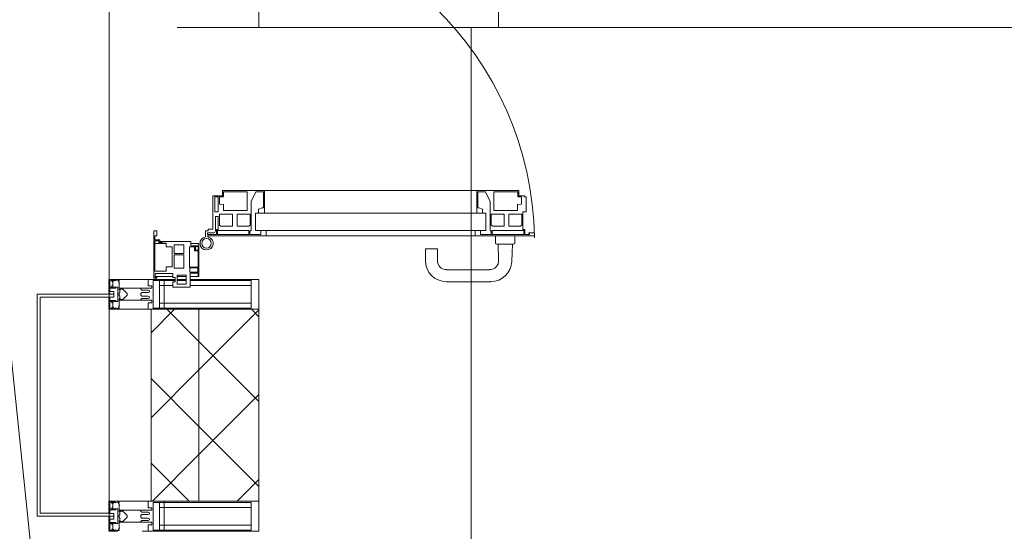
# Model space of a CAD drawing. Header units: millimetres. Extents: x 108703 to 201767, y 7718 to 232073.
# Tile 4 of 43: x 113451 to 115094, y 16890 to 17743. Entities that reach past the tile are written whole.
import ezdxf

# ---------------------------------------------------------------- set-up
doc = ezdxf.new("R2010")
doc.units = ezdxf.units.MM
doc.linetypes.add('Штрих_3_1_5_', pattern=[4.5, 3, -1.5])
doc.linetypes.add('Штриховая_ш3 п1_5', pattern=[4.5, 3, -1.5])
doc.layers.add('_Разделитель помещений_', color=4, linetype='Штриховая_ш3 п1_5', lineweight=40, true_color=0x00ffff)
for name, color, linetype, lineweight in [('Двери', 7, 'Continuous', 18), ('Импосты витража', 7, 'Continuous', 18), ('Колонны', 7, 'Continuous', 18), ('Панели витража', 7, 'Continuous', 18), ('Перекрытия', 7, 'Continuous', 18), ('Стены разрез', 7, 'Continuous', 40), ('Стены штриховка', 7, 'Continuous', 40), ('Форма', 7, 'Continuous', 18), ('Формообразующий элемент-перекрытие', 7, 'Continuous', 18), ('Элементы узлов', 7, 'Continuous', 18)]:
    doc.layers.add(name, color=color, linetype=linetype, lineweight=lineweight)
pattern_1 = [(45, (0, 0), (-70.71068, 70.71068), []), (135, (0, 0), (-70.71068, -70.71068), [])]

# ---------------------------------------------------------------- blocks, each defined once
blk = doc.blocks.new('135_SLK_K4_AR_rvt-1-МКСС_К4_L25_84_600_')
at = {"layer": '_Разделитель помещений_', "color": 131, "linetype": 'Штрих_3_1_5_', "true_color": 0xaaffff}
for p, q in [((113600, 17310), (113600, 17285)), ((113600, 17280), (113600, 17260)), ((113600, 16940), (113600, 16920)), ((113600, 16915), (113600, 16890))]:
    blk.add_line(p, q, dxfattribs=at)
at = {"layer": 'Перекрытия', "color": 253, "true_color": 0xaaaaaa}
blk.add_line((114249.8, 18377), (114249.8, 17730), dxfattribs=at)
blk = doc.blocks.new('A_SLK_PAN_Type1 - Прямой тип панели-6537264-МКСС_К4_L25_84_600_')
at = {"layer": 'Колонны', "lineweight": 5}
for p, q in [((-185, 120), (185, 120)), ((-185, 0), (-185, 120)), ((185, 120), (185, 0)), ((-180, 115), (-180, 0)), ((180, 115), (-180, 115)), ((180, 0), (180, 115)), ((-180, 0), (-185, 0)), ((185, 0), (180, 0))]:
    blk.add_line(p, q, dxfattribs=at)
blk = doc.blocks.new('A_PAN_ALU_Door_Double - EXT_1_Double_EQ п-6_1-7495971-МКСС_К4_L25_84_600_')
at = {"layer": 'Двери', "color": 253, "lineweight": 5, "true_color": 0xaaaaaa}
for p, q in [((-535, 610.6), (-535, 710.1)), ((-535, 710.1), (-529.9, 710.1)), ((-535, 610.6), (-535, 710.1)), ((-535, 710.1), (-529.9, 710.1)), ((-529.9, 710.1), (-529.9, 700.2)), ((-529.9, 710.1), (-529.9, 700.2)), ((535, 710.1), (529.9, 710.1)), ((529.9, 710.1), (529.9, 700.2)), ((535, 710.1), (529.9, 710.1)), ((529.9, 710.1), (529.9, 700.2)), ((535, 610.6), (535, 710.1)), ((535, 610.6), (535, 710.1)), ((-532.9, 701.5), (-532.9, 693.6)), ((-531, 701.5), (-532.9, 701.5)), ((-532.9, 701.5), (-532.9, 693.6)), ((-531, 701.5), (-532.9, 701.5)), ((-532.9, 693.6), (-524.2, 693.6)), ((-532.9, 693.6), (-524.2, 693.6)), ((-532.9, 691.9), (-532.9, 639.4)), ((-525.9, 691.9), (-532.9, 691.9)), ((-532.9, 691.9), (-532.9, 639.4)), ((-525.9, 691.9), (-532.9, 691.9)), ((-531, 700.2), (-531, 701.5)), ((-531, 700.2), (-531, 701.5)), ((-529.9, 700.2), (-531, 700.2)), ((-529.9, 700.2), (-531, 700.2)), ((-525.9, 639.4), (-525.9, 691.9)), ((-525.9, 639.4), (-525.9, 691.9)), ((-524.2, 693.6), (-524.2, 690.6)), ((-524.2, 693.6), (-524.2, 690.6)), ((-524.2, 690.6), (-494.8, 690.6)), ((-524.2, 690.6), (-494.8, 690.6)), ((-494.8, 696.1), (-469.8, 696.1)), ((-494.8, 690.6), (-494.8, 696.1)), ((-494.8, 696.1), (-469.8, 696.1)), ((-494.8, 690.6), (-494.8, 696.1)), ((-469.8, 696.1), (-469.8, 693.1)), ((-469.8, 696.1), (-469.8, 693.1)), ((-469.8, 693.1), (-468.4, 693.1)), ((-469.8, 693.1), (-468.4, 693.1)), ((-468.4, 693.1), (-468.4, 683.5)), ((-468.4, 693.1), (-468.4, 683.5)), ((469.8, 693.1), (468.4, 693.1)), ((468.4, 693.1), (468.4, 683.5)), ((469.8, 693.1), (468.4, 693.1)), ((468.4, 693.1), (468.4, 683.5)), ((494.8, 696.1), (469.8, 696.1)), ((469.8, 696.1), (469.8, 693.1)), ((494.8, 696.1), (469.8, 696.1)), ((469.8, 696.1), (469.8, 693.1)), ((494.8, 690.6), (494.8, 696.1)), ((494.8, 690.6), (494.8, 696.1)), ((524.2, 690.6), (494.8, 690.6)), ((524.2, 690.6), (494.8, 690.6)), ((532.9, 693.6), (524.2, 693.6)), ((524.2, 693.6), (524.2, 690.6)), ((532.9, 693.6), (524.2, 693.6)), ((524.2, 693.6), (524.2, 690.6)), ((525.9, 639.4), (525.9, 691.9)), ((525.9, 691.9), (532.9, 691.9)), ((525.9, 639.4), (525.9, 691.9)), ((525.9, 691.9), (532.9, 691.9)), ((529.9, 700.2), (531, 700.2)), ((529.9, 700.2), (531, 700.2)), ((531, 700.2), (531, 701.5)), ((531, 701.5), (532.9, 701.5)), ((531, 700.2), (531, 701.5)), ((531, 701.5), (532.9, 701.5)), ((532.9, 701.5), (532.9, 693.6)), ((532.9, 701.5), (532.9, 693.6)), ((532.9, 691.9), (532.9, 639.4)), ((532.9, 691.9), (532.9, 639.4)), ((-517.3, 688.8), (-518.9, 686.1)), ((-517.3, 688.8), (-518.9, 686.1)), ((-518.9, 686.1), (-518.9, 667.1)), ((-518.9, 686.1), (-518.9, 667.1)), ((-499, 688.8), (-517.3, 688.8)), ((-499, 688.8), (-517.3, 688.8)), ((-499, 667.1), (-499, 688.8)), ((-499, 667.1), (-499, 688.8)), ((-482.5, 681.7), (-492.6, 681.7)), ((-482.5, 681.7), (-492.6, 681.7)), ((-492.6, 681.7), (-492.6, 642.2)), ((-492.6, 681.7), (-492.6, 642.2)), ((-482.4, 688.4), (-482.5, 681.7)), ((-482.4, 688.4), (-482.5, 681.7)), ((-470, 688.4), (-482.4, 688.4)), ((-470, 688.4), (-482.4, 688.4)), ((-470, 681.8), (-470, 688.4)), ((-470, 681.8), (-470, 688.4)), ((-461.9, 681.8), (-470, 681.8)), ((-461.9, 681.8), (-470, 681.8)), ((-468.4, 683.5), (-459.5, 683.5)), ((-468.4, 683.5), (-459.5, 683.5)), ((-461.9, 642.2), (-461.9, 681.8)), ((-461.9, 642.2), (-461.9, 681.8)), ((-459.5, 683.5), (-459.5, 613.6)), ((-459.5, 683.5), (-459.5, 613.6)), ((468.4, 683.5), (459.5, 683.5)), ((459.5, 683.5), (459.5, 613.6)), ((468.4, 683.5), (459.5, 683.5)), ((459.5, 683.5), (459.5, 613.6)), ((461.8, 642.2), (461.8, 681.8)), ((461.8, 681.8), (470, 681.8)), ((461.8, 642.2), (461.8, 681.8)), ((461.8, 681.8), (470, 681.8)), ((470, 681.8), (470, 688.4)), ((470, 688.4), (482.4, 688.4)), ((470, 681.8), (470, 688.4)), ((470, 688.4), (482.4, 688.4)), ((482.4, 688.4), (482.5, 681.7)), ((482.4, 688.4), (482.5, 681.7)), ((482.5, 681.7), (492.6, 681.7)), ((482.5, 681.7), (492.6, 681.7)), ((492.6, 681.7), (492.6, 642.2)), ((492.6, 681.7), (492.6, 642.2)), ((499, 667.1), (499, 688.8)), ((499, 688.8), (517.3, 688.8)), ((499, 667.1), (499, 688.8)), ((499, 688.8), (517.3, 688.8)), ((517.3, 688.8), (518.9, 686.1)), ((517.3, 688.8), (518.9, 686.1)), ((518.9, 686.1), (518.9, 667.1)), ((518.9, 686.1), (518.9, 667.1)), ((-518.9, 667.1), (-499, 667.1)), ((-518.9, 667.1), (-499, 667.1)), ((-518.9, 659.2), (-518.9, 640.2)), ((-499, 659.2), (-518.9, 659.2)), ((-518.9, 659.2), (-518.9, 640.2)), ((-499, 659.2), (-518.9, 659.2)), ((-499, 637.5), (-499, 659.2)), ((-499, 637.5), (-499, 659.2)), ((518.9, 667.1), (499, 667.1)), ((518.9, 667.1), (499, 667.1)), ((499, 659.2), (518.9, 659.2)), ((499, 637.5), (499, 659.2)), ((499, 659.2), (518.9, 659.2)), ((499, 637.5), (499, 659.2)), ((518.9, 659.2), (518.9, 640.2)), ((518.9, 659.2), (518.9, 640.2)), ((-492.6, 642.2), (-461.9, 642.2)), ((-492.6, 642.2), (-461.9, 642.2)), ((492.6, 642.2), (461.8, 642.2)), ((492.6, 642.2), (461.8, 642.2)), ((-535, 244.2), (-535, 628.6)), ((-532.9, 639.4), (-525.9, 639.4)), ((-532.9, 639.4), (-525.9, 639.4)), ((-532.9, 637.7), (-532.9, 619.7)), ((-526.6, 637.7), (-532.9, 637.7)), ((-532.9, 637.7), (-532.9, 619.7)), ((-526.6, 637.7), (-532.9, 637.7)), ((-526.6, 635.7), (-526.6, 637.7)), ((-526.6, 635.7), (-526.6, 637.7)), ((-477.6, 635.7), (-526.6, 635.7)), ((-477.6, 635.7), (-526.6, 635.7)), ((-525.9, 628.6), (-497.2, 628.6)), ((-525.9, 244.2), (-525.9, 628.6)), ((-518.9, 640.2), (-517.3, 637.5)), ((-518.9, 640.2), (-517.3, 637.5)), ((-517.3, 637.5), (-499, 637.5)), ((-517.3, 637.5), (-499, 637.5)), ((-497.2, 628.6), (-497.2, 244.2)), ((-461.8, 628.1), (-477.6, 635.7)), ((-461.8, 628.1), (-477.6, 635.7)), ((-461.8, 615.1), (-461.8, 628.1)), ((-461.8, 615.1), (-461.8, 628.1)), ((461.8, 628.1), (477.6, 635.7)), ((461.8, 628.1), (477.6, 635.7)), ((461.8, 615.1), (461.8, 628.1)), ((461.8, 615.1), (461.8, 628.1)), ((477.6, 635.7), (526.6, 635.7)), ((477.6, 635.7), (526.6, 635.7)), ((497.2, 628.6), (497.2, 244.2)), ((525.9, 628.6), (497.2, 628.6)), ((517.3, 637.5), (499, 637.5)), ((517.3, 637.5), (499, 637.5)), ((518.9, 640.2), (517.3, 637.5)), ((518.9, 640.2), (517.3, 637.5)), ((532.9, 639.4), (525.9, 639.4)), ((532.9, 639.4), (525.9, 639.4)), ((525.9, 244.2), (525.9, 628.6)), ((526.6, 635.7), (526.6, 637.7)), ((526.6, 637.7), (532.9, 637.7)), ((526.6, 635.7), (526.6, 637.7)), ((526.6, 637.7), (532.9, 637.7)), ((532.9, 637.7), (532.9, 619.7)), ((532.9, 637.7), (532.9, 619.7)), ((535, 244.2), (535, 628.6)), ((-525.9, 610.6), (-535, 610.6)), ((-525.9, 610.6), (-535, 610.6)), ((-532.9, 619.7), (-525.9, 619.7)), ((-532.9, 619.7), (-525.9, 619.7)), ((-525.9, 619.7), (-525.9, 610.6)), ((-525.9, 619.7), (-525.9, 610.6)), ((-497.2, 623.2), (-490.6, 623.2)), ((-497.2, 613.6), (-497.2, 623.2)), ((-497.2, 623.2), (-490.6, 623.2)), ((-497.2, 613.6), (-497.2, 623.2)), ((-459.5, 613.6), (-497.2, 613.6)), ((-459.5, 613.6), (-497.2, 613.6)), ((-490.6, 623.2), (-488.3, 617.1)), ((-490.6, 623.2), (-488.3, 617.1)), ((-488.3, 617.1), (-488.3, 615.1)), ((-488.3, 617.1), (-488.3, 615.1)), ((-488.3, 615.1), (-461.8, 615.1)), ((-488.3, 615.1), (-461.8, 615.1)), ((-459.5, 613.6), (-459.5, 259.2)), ((459.5, 613.6), (497.2, 613.6)), ((459.5, 613.6), (497.2, 613.6)), ((459.5, 613.6), (459.5, 259.2)), ((488.3, 615.1), (461.8, 615.1)), ((488.3, 615.1), (461.8, 615.1)), ((490.6, 623.2), (488.3, 617.1)), ((490.6, 623.2), (488.3, 617.1)), ((488.3, 617.1), (488.3, 615.1)), ((488.3, 617.1), (488.3, 615.1)), ((497.2, 623.2), (490.6, 623.2)), ((497.2, 623.2), (490.6, 623.2)), ((497.2, 613.6), (497.2, 623.2)), ((497.2, 613.6), (497.2, 623.2)), ((532.9, 619.7), (525.9, 619.7)), ((525.9, 619.7), (525.9, 610.6)), ((532.9, 619.7), (525.9, 619.7)), ((525.9, 619.7), (525.9, 610.6)), ((525.9, 610.6), (535, 610.6)), ((525.9, 610.6), (535, 610.6)), ((-535, 262.2), (-525.9, 262.2)), ((-535, 164.2), (-535, 262.2)), ((-532.9, 253.1), (-532.9, 235.1)), ((-525.9, 253.1), (-532.9, 253.1)), ((-525.9, 262.2), (-525.9, 253.1)), ((-497.2, 259.2), (-459.5, 259.2)), ((-497.2, 249.6), (-497.2, 259.2)), ((-490.6, 249.6), (-497.2, 249.6)), ((-488.3, 255.7), (-490.6, 249.6)), ((-488.3, 257.7), (-488.3, 255.7)), ((-461.8, 257.7), (-488.3, 257.7)), ((-461.8, 244.7), (-461.8, 257.7)), ((-459.5, 259.2), (-459.5, 189.3)), ((497.2, 259.2), (459.5, 259.2)), ((459.5, 259.2), (459.5, 189.3)), ((461.8, 244.7), (461.8, 257.7)), ((461.8, 257.7), (488.3, 257.7)), ((488.3, 257.7), (488.3, 255.7)), ((488.3, 255.7), (490.6, 249.6)), ((490.6, 249.6), (497.2, 249.6)), ((497.2, 249.6), (497.2, 259.2)), ((535, 262.2), (525.9, 262.2)), ((525.9, 262.2), (525.9, 253.1)), ((525.9, 253.1), (532.9, 253.1)), ((532.9, 253.1), (532.9, 235.1)), ((535, 164.2), (535, 262.2)), ((-532.9, 235.1), (-526.6, 235.1)), ((-532.9, 233.4), (-532.9, 180.9)), ((-525.9, 233.4), (-532.9, 233.4)), ((-526.6, 237), (-477.6, 237)), ((-526.6, 235.1), (-526.6, 237)), ((-525.9, 244.2), (-497.2, 244.2)), ((-525.9, 180.9), (-525.9, 233.4)), ((-517.3, 235.3), (-518.9, 232.6)), ((-518.9, 232.6), (-518.9, 213.6)), ((-499, 235.3), (-517.3, 235.3)), ((-499, 213.6), (-499, 235.3)), ((-492.6, 230.6), (-492.6, 191)), ((-461.9, 230.6), (-492.6, 230.6)), ((-477.6, 237), (-461.8, 244.7)), ((-461.9, 191), (-461.9, 230.6)), ((477.6, 237), (461.8, 244.7)), ((461.8, 191), (461.8, 230.6)), ((461.8, 230.6), (492.6, 230.6)), ((526.6, 237), (477.6, 237)), ((492.6, 230.6), (492.6, 191)), ((525.9, 244.2), (497.2, 244.2)), ((499, 213.6), (499, 235.3)), ((499, 235.3), (517.3, 235.3)), ((517.3, 235.3), (518.9, 232.6)), ((518.9, 232.6), (518.9, 213.6)), ((525.9, 233.4), (532.9, 233.4)), ((525.9, 180.9), (525.9, 233.4)), ((526.6, 235.1), (526.6, 237)), ((532.9, 235.1), (526.6, 235.1)), ((532.9, 233.4), (532.9, 180.9)), ((-518.9, 213.6), (-499, 213.6)), ((-518.9, 205.7), (-518.9, 186.7)), ((-499, 205.7), (-518.9, 205.7)), ((-499, 184), (-499, 205.7)), ((518.9, 213.6), (499, 213.6)), ((499, 205.7), (518.9, 205.7)), ((499, 184), (499, 205.7)), ((518.9, 205.7), (518.9, 186.7)), ((-532.9, 180.9), (-525.9, 180.9)), ((-524.2, 182.2), (-524.2, 179.2)), ((-502.6, 182.2), (-524.2, 182.2)), ((-518.9, 186.7), (-517.3, 184)), ((-517.3, 184), (-499, 184)), ((-502.6, 177.5), (-502.6, 182.2)), ((-494.8, 182.2), (-494.8, 176.7)), ((-469.8, 182.2), (-494.8, 182.2)), ((-492.6, 191), (-482.5, 191)), ((-482.5, 191), (-482.4, 184.4)), ((-482.4, 184.4), (-470, 184.4)), ((-470, 191), (-461.9, 191)), ((-470, 184.4), (-470, 191)), ((-469.8, 176.7), (-469.8, 182.2)), ((-468.4, 189.3), (-468.4, 173.3)), ((-459.5, 189.3), (-468.4, 189.3)), ((459.5, 189.3), (468.4, 189.3)), ((470, 191), (461.8, 191)), ((468.4, 189.3), (468.4, 173.3)), ((469.8, 182.2), (494.8, 182.2)), ((469.8, 176.7), (469.8, 182.2)), ((470, 184.4), (470, 191)), ((482.4, 184.4), (470, 184.4)), ((482.5, 191), (482.4, 184.4)), ((492.6, 191), (482.5, 191)), ((494.8, 182.2), (494.8, 176.7)), ((517.3, 184), (499, 184)), ((502.6, 177.5), (502.6, 182.2)), ((502.6, 182.2), (524.2, 182.2)), ((518.9, 186.7), (517.3, 184)), ((524.2, 182.2), (524.2, 179.2)), ((532.9, 180.9), (525.9, 180.9)), ((-532.9, 179.2), (-532.9, 164.2)), ((-524.2, 179.2), (-532.9, 179.2)), ((-529.9, 164.2), (-529.9, 174.5)), ((-526.8, 177.5), (-502.6, 177.5)), ((-526.4, 165.6), (-526.4, 160.7)), ((-523.7, 165.6), (-526.4, 165.6)), ((-523.7, 173.3), (-523.7, 165.6)), ((-468.4, 173.3), (-523.7, 173.3)), ((-494.8, 176.7), (-469.8, 176.7)), ((468.4, 173.3), (523.7, 173.3)), ((494.8, 176.7), (469.8, 176.7)), ((526.8, 177.5), (502.6, 177.5)), ((523.7, 173.3), (523.7, 165.6)), ((523.7, 165.6), (526.4, 165.6)), ((524.2, 179.2), (532.9, 179.2)), ((526.4, 165.6), (526.4, 160.7)), ((529.9, 164.2), (529.9, 174.5)), ((532.9, 179.2), (532.9, 164.2)), ((-526.4, 160.7), (-536.6, 160.7)), ((-532.9, 164.2), (-529.9, 164.2)), ((526.4, 160.7), (536.6, 160.7)), ((532.9, 164.2), (529.9, 164.2))]:
    blk.add_line(p, q, dxfattribs=at)
at = {"layer": 'Двери', "lineweight": 5}
for p, q in [((-548.9, 674.8), (-548.9, 647.2)), ((-534.9, 677.3), (-546.4, 677.3)), ((534.9, 677.3), (546.4, 677.3)), ((548.9, 674.8), (548.9, 647.2)), ((-548.9, 672.9), (-577.7, 671.9)), ((548.9, 672.9), (577.7, 671.9)), ((-575.8, 650), (-548.9, 649)), ((-546.4, 644.8), (-534.9, 644.8)), ((546.4, 644.8), (534.9, 644.8)), ((575.8, 650), (548.9, 649)), ((-611.4, 636.9), (-611.4, 562.8)), ((-591.4, 562.8), (-591.4, 635)), ((591.4, 562.8), (591.4, 635)), ((611.4, 636.9), (611.4, 562.8)), ((-556.4, 547.8), (-576.4, 547.8)), ((-556.4, 527.8), (-556.4, 547.8)), ((556.4, 527.8), (556.4, 547.8)), ((556.4, 547.8), (576.3, 547.8)), ((-576.4, 527.8), (-556.4, 527.8)), ((576.3, 527.8), (556.4, 527.8))]:
    blk.add_line(p, q, dxfattribs=at)
at = {"layer": 'Двери', "color": 254, "lineweight": 5, "true_color": 0xd4d4d4}
for centre, start, end in [((-547.5, 162.6), 359.2653, 89.0204), ((547.5, 162.6), 90.9796, 180.7347)]:
    blk.add_arc(centre, 547.5, start, end, dxfattribs=at)
at = {"layer": 'Двери', "lineweight": 5}
for centre, radius, start, end in [((-546.4, 674.8), 2.5, 90, 180), ((546.4, 674.8), 2.5, 360, 90), ((-576.4, 636.9), 35, 92.1945, 180), ((576.3, 636.9), 35, 360, 87.8055), ((-576.4, 635), 15, 87.8056, 180), ((-546.4, 647.2), 2.5, 180, 270), ((546.4, 647.2), 2.5, 270, 360), ((576.3, 635), 15, 0, 92.1944), ((-576.4, 562.8), 35, 180, 270), ((-576.4, 562.8), 15, 180, 270), ((576.3, 562.8), 35, 270, 360), ((576.3, 562.8), 15, 270, 360)]:
    blk.add_arc(centre, radius, start, end, dxfattribs=at)
at = {"layer": 'Двери', "color": 253, "lineweight": 5, "true_color": 0xaaaaaa}
for centre, radius, start, end in [((-547.5, 162.7), 11, 16.047, 350.0284), ((-547.5, 162.6), 8, 90, 270), ((-547.5, 162.6), 8, 270, 90), ((-535, 166.3), 2.03, 196.0721, 270), ((-526.8, 174.5), 3, 90, 180), ((526.8, 174.5), 3, 360, 90), ((535, 166.3), 2.03, 270, 343.9279), ((547.5, 162.7), 11, 189.9716, 163.953), ((547.5, 162.6), 8, 90, 270), ((547.5, 162.6), 8, 270, 90)]:
    blk.add_arc(centre, radius, start, end, dxfattribs=at)
at = {"layer": 'Панели витража', "color": 253, "lineweight": 5, "true_color": 0xaaaaaa}
for p, q in [((-551.5, 150), (-602.5, 150)), ((-602.5, 150), (-602.5, 148.5)), ((-602.5, 148.5), (-597.1, 148.5)), ((-602.5, 148.1), (-602.5, 135.1)), ((-597.1, 148.5), (-597.1, 135.1)), ((-595.5, 134.5), (-595.5, 148.2)), ((-595.5, 148.2), (-588.5, 148.2)), ((-588.5, 148.2), (-588.5, 134.5)), ((-587.1, 134.2), (-587.1, 148.4)), ((-587.1, 148.4), (-560.1, 148.4)), ((-560.1, 148.4), (-560.1, 142.8)), ((-558.8, 148.7), (-552.8, 148.7)), ((-558.8, 144.4), (-558.8, 148.7)), ((-552.8, 148.7), (-552.8, 144.4)), ((-551.5, 136.5), (-551.5, 150)), ((-547.5, 150), (-551.5, 150)), ((-547.5, 136.5), (-547.5, 150)), ((547.5, 150), (547.5, 136.5)), ((551.5, 150), (547.5, 150)), ((602.5, 150), (551.5, 150)), ((551.5, 150), (551.5, 136.5)), ((552.8, 144.4), (552.8, 148.7)), ((552.8, 148.7), (558.8, 148.7)), ((558.8, 148.7), (558.8, 144.4)), ((560.1, 142.8), (560.1, 148.4)), ((560.1, 148.4), (587.1, 148.4)), ((587.1, 148.4), (587.1, 134.2)), ((588.5, 148.2), (595.5, 148.2)), ((588.5, 134.5), (588.5, 148.2)), ((595.5, 148.2), (595.5, 134.5)), ((597.1, 135.1), (597.1, 148.5)), ((597.1, 148.5), (602.5, 148.5)), ((602.5, 148.5), (602.5, 150)), ((602.5, 135.1), (602.5, 148.1)), ((-597.1, 135.1), (-620.5, 135.1)), ((-620.5, 135.1), (-620.5, 106.6)), ((-588.5, 134.5), (-595.5, 134.5)), ((-553.1, 134.2), (-587.1, 134.2)), ((-560.1, 142.8), (-553.1, 142.8)), ((-552.8, 144.4), (-558.8, 144.4)), ((-553.1, 142.8), (-553.1, 134.2)), ((-544.5, 136.5), (-551.5, 136.5)), ((-544.5, 84.8), (-544.5, 136.5)), ((551.5, 136.5), (544.5, 136.5)), ((544.5, 136.5), (544.5, 84.8)), ((558.8, 144.4), (552.8, 144.4)), ((553.1, 134.2), (553.1, 142.8)), ((553.1, 142.8), (560.1, 142.8)), ((587.1, 134.2), (553.1, 134.2)), ((595.5, 134.5), (588.5, 134.5)), ((620.5, 135.1), (597.1, 135.1)), ((620.5, 106.6), (620.5, 135.1)), ((-615.4, 113.4), (-615.4, 128.4)), ((-615.4, 128.4), (-600.4, 128.4)), ((-602.5, 128.4), (-602.5, 113.4)), ((-600.4, 128.4), (-600.4, 113.4)), ((-589.1, 108.8), (-589.1, 125)), ((-589.1, 125), (-566.4, 125)), ((-566.4, 125), (-566.4, 108.8)), ((-564.2, 108.8), (-564.2, 125)), ((-564.2, 125), (-549.9, 125)), ((-549.9, 125), (-549.9, 108.8)), ((549.9, 125), (564.2, 125)), ((549.9, 108.8), (549.9, 125)), ((564.2, 125), (564.2, 108.8)), ((566.4, 125), (589.1, 125)), ((566.4, 108.8), (566.4, 125)), ((589.1, 125), (589.1, 108.8)), ((600.4, 128.4), (615.4, 128.4)), ((600.4, 113.4), (600.4, 128.4)), ((602.5, 113.4), (602.5, 128.4)), ((615.4, 128.4), (615.4, 113.4)), ((-620.5, 106.6), (-611.5, 106.6)), ((-600.4, 113.4), (-615.4, 113.4)), ((-611.5, 106.6), (-611.5, 110.1)), ((-611.5, 110.1), (-604.5, 110.1)), ((-604.5, 110.1), (-604.5, 106.6)), ((-604.5, 106.6), (-597.5, 106.6)), ((-602.5, 106.6), (-602.5, 76.7)), ((-597.5, 106.6), (-597.5, 76.7)), ((-566.4, 108.8), (-589.1, 108.8)), ((-586.5, 95.5), (-586.5, 105)), ((-586.5, 105), (-553.3, 105)), ((-549.9, 108.8), (-564.2, 108.8)), ((-553.3, 105), (-553.3, 95.5)), ((564.2, 108.8), (549.9, 108.8)), ((553.3, 95.5), (553.3, 105)), ((553.3, 105), (586.5, 105)), ((589.1, 108.8), (566.4, 108.8)), ((586.5, 105), (586.5, 95.5)), ((597.5, 76.7), (597.5, 106.6)), ((597.5, 106.6), (604.5, 106.6)), ((615.4, 113.4), (600.4, 113.4)), ((602.5, 76.7), (602.5, 106.6)), ((604.5, 106.6), (604.5, 110.1)), ((604.5, 110.1), (611.5, 110.1)), ((611.5, 110.1), (611.5, 106.6)), ((611.5, 106.6), (620.5, 106.6)), ((-593.7, 76.3), (-593.7, 95.5)), ((-593.7, 95.5), (-586.5, 95.5)), ((-553.3, 95.5), (-547, 95.5)), ((-547.5, 76.2), (-547.5, 95.5)), ((-547, 95.5), (-547, 89)), ((-547, 89), (-546.2, 88.2)), ((-546.2, 88.2), (-546.2, 83.1)), ((-546.2, 83.1), (-543.2, 83.1)), ((-541.5, 84.8), (-544.5, 84.8)), ((-543.2, 83.1), (-543.2, 76.3)), ((-541.5, 76.5), (-541.5, 84.8)), ((544.5, 84.8), (541.5, 84.8)), ((541.5, 84.8), (541.5, 76.5)), ((543.2, 76.3), (543.2, 83.1)), ((543.2, 83.1), (546.2, 83.1)), ((546.2, 88.2), (547, 89)), ((546.2, 83.1), (546.2, 88.2)), ((547, 89), (547, 95.5)), ((547, 95.5), (553.3, 95.5)), ((547.5, 95.5), (547.5, 76.2)), ((586.5, 95.5), (593.7, 95.5)), ((593.7, 95.5), (593.7, 76.3)), ((-604, 79.5), (-605.5, 79.5)), ((-605.5, 79.5), (-605.5, 74.5)), ((-605.5, 74.5), (-526.5, 74.5)), ((-604, 76.7), (-604, 79.5)), ((-597.5, 76.7), (-604, 76.7)), ((-543.2, 76.3), (-593.7, 76.3)), ((-535.1, 76.5), (-541.5, 76.5)), ((-526.5, 79.5), (-535.1, 79.5)), ((-535.1, 79.5), (-535.1, 76.5)), ((-526.5, 74.5), (-526.5, 79.5)), ((535.1, 79.5), (526.5, 79.5)), ((526.5, 79.5), (526.5, 74.5)), ((526.5, 74.5), (605.5, 74.5)), ((535.1, 76.5), (535.1, 79.5)), ((541.5, 76.5), (535.1, 76.5)), ((593.7, 76.3), (543.2, 76.3)), ((604, 76.7), (597.5, 76.7)), ((605.5, 79.5), (604, 79.5)), ((604, 79.5), (604, 76.7)), ((605.5, 74.5), (605.5, 79.5))]:
    blk.add_line(p, q, dxfattribs=at)
blk = doc.blocks.new('Rectangular Mullion - R_StandardFrame_50Wx250H-5859911-МКСС_К4_L25_84_600_')
at = {"layer": 'Импосты витража', "color": 253, "lineweight": 5, "true_color": 0xaaaaaa}
for p, q in [((113600, 17260), (113670, 17260)), ((113600, 16940), (113600, 17260)), ((113670, 16940), (113600, 16940))]:
    blk.add_line(p, q, dxfattribs=at)
blk = doc.blocks.new('Rectangular Mullion - 50Wx250H-V48-МКСС_К4_L25_84_600_')
at = {"layer": 'Элементы узлов', "color": 253, "lineweight": 5, "true_color": 0xaaaaaa}
for p, q in [((-25, 135.1), (-25, 250)), ((-25, 250), (0, 250)), ((25, 250), (0, 250)), ((25, 65.2), (25, 250)), ((-23, 237.3), (0, 237.3)), ((-23, 237.3), (-23, 135.1)), ((-14.9, 135.1), (-14.9, 237.3)), ((23, 237.3), (0, 237.3)), ((14.9, 84), (14.9, 237.3)), ((23, 237.3), (23, 73.6)), ((-25, 113.4), (-25, 128.4)), ((-23, 128.4), (-23, 113.4)), ((-25, 65.2), (-25, 110.1)), ((-23, 110.1), (-23, 73.6)), ((-14.9, 84), (-14.9, 106.6)), ((0, 84), (-23, 84)), ((0, 84), (23, 84)), ((-0.5, 73.6), (-23, 73.6)), ((-14, 71.3), (-14, 65.2)), ((-10, 71.3), (-14, 71.3)), ((-10, 53), (-10, 71.3)), ((-7, 65.2), (-5.9, 67.3)), ((-4.1, 67.3), (-5.9, 67.3)), ((-4.1, 67.3), (-2.9, 65.1)), ((0.5, 73.6), (23, 73.6)), ((4.1, 67.3), (2.9, 65.1)), ((4.1, 67.3), (5.9, 67.3)), ((7, 65.2), (5.9, 67.3)), ((10, 71.3), (14, 71.3)), ((10, 53), (10, 71.3)), ((14, 71.3), (14, 65.2)), ((-14, 65.2), (-25, 65.2)), ((-8.7, 53), (-10, 53)), ((-10, 53), (-10, 17)), ((-8.7, 53), (-7, 54.7)), ((-7, 65.2), (-7, 54.7)), ((-2.9, 65.1), (-2.9, 54.6)), ((-1.3, 53), (-2.9, 54.6)), ((0, 53), (-1.3, 53)), ((0, 53), (1.3, 53)), ((1.3, 53), (2.9, 54.6)), ((2.9, 65.1), (2.9, 54.6)), ((7, 65.2), (7, 54.7)), ((8.7, 53), (7, 54.7)), ((8.7, 53), (10, 53)), ((10, 53), (10, 17)), ((14, 65.2), (25, 65.2)), ((-22.3, 17), (-23.8, 17)), ((-23.8, 17), (-23.8, 14.6)), ((-22.3, 17), (-22.3, 16)), ((-19, 17.6), (-21.3, 16)), ((-18.4, 16.6), (-19, 17.6)), ((-7.4, 16.6), (-18.4, 16.6)), ((-10, 17), (-7.5, 17)), ((-8.5, 23), (-1.5, 30)), ((-8.5, 18.5), (-8.5, 23)), ((-7.5, 18.5), (-8.5, 18.5)), ((-7.5, 17), (-7.5, 18.5)), ((-7.4, 18), (-7.4, 16.6)), ((-2.6, 18), (-7.4, 18)), ((-2.6, 18), (-2.6, 16.8)), ((-2.6, 16.8), (0, 16.8)), ((-1.5, 30), (0, 30)), ((1.5, 30), (0, 30)), ((2.6, 16.8), (0, 16.8)), ((0, 14.8), (0, 16.8)), ((0, 14.8), (0, 16.8)), ((8.5, 23), (1.5, 30)), ((2.6, 18), (2.6, 16.8)), ((2.6, 18), (7.4, 18)), ((7.4, 18), (7.4, 16.6)), ((7.4, 16.6), (18.4, 16.6)), ((7.5, 18.5), (8.5, 18.5)), ((7.5, 17), (7.5, 18.5)), ((10, 17), (7.5, 17)), ((8.5, 18.5), (8.5, 23)), ((18.4, 16.6), (19, 17.6)), ((19, 17.6), (21.3, 16)), ((22.3, 17), (22.3, 16)), ((22.3, 17), (23.8, 17)), ((23.8, 17), (23.8, 14.6)), ((-23.8, 14.6), (-25, 14.2)), ((-25, 0), (-25, 14.2)), ((-22.5, 10.6), (-23.8, 14.6)), ((-22.5, 10.6), (-23.7, 9.9)), ((-23.7, 1.3), (-23.7, 9.9)), ((-23.7, 1.3), (-11.8, 1.3)), ((-23.2, 10.2), (-22.5, 8)), ((-22.5, 8), (-22.5, 4.5)), ((-21.3, 4.5), (-22.5, 4.5)), ((-22.3, 16), (-21.3, 16)), ((-21.3, 4.5), (-21.3, 6.5)), ((-21.3, 6.5), (-14.2, 6.5)), ((-14.2, 6.5), (-14.2, 4.5)), ((-13.2, 4.5), (-14.2, 4.5)), ((-13.2, 4.5), (-12.2, 7.2)), ((-12.7, 7.6), (-11.3, 11.4)), ((-12.7, 7.6), (-11.8, 6.9)), ((-12.2, 9), (-12.2, 14.8)), ((-12.2, 14.8), (0, 14.8)), ((-11.8, 1.3), (-11.8, 6.9)), ((-10.5, 11.2), (-11.3, 11.4)), ((-10.5, 1.5), (-10.5, 11.2)), ((-4.8, 1.5), (-10.5, 1.5)), ((0, 8), (-4.8, 8)), ((-4.8, 1.5), (-4.8, 8)), ((12.2, 14.8), (0, 14.8)), ((0, 0), (0, 8)), ((0, 8), (4.8, 8)), ((0, 0), (0, 8)), ((4.8, 1.5), (4.8, 8)), ((4.8, 1.5), (10.5, 1.5)), ((10.5, 11.2), (11.3, 11.4)), ((10.5, 1.5), (10.5, 11.2)), ((12.7, 7.6), (11.3, 11.4)), ((12.7, 7.6), (11.8, 6.9)), ((11.8, 1.3), (11.8, 6.9)), ((23.7, 1.3), (11.8, 1.3)), ((12.2, 9), (12.2, 14.8)), ((13.2, 4.5), (12.2, 7.2)), ((13.2, 4.5), (14.2, 4.5)), ((21.3, 6.5), (14.2, 6.5)), ((14.2, 6.5), (14.2, 4.5)), ((22.3, 16), (21.3, 16)), ((21.3, 4.5), (21.3, 6.5)), ((21.3, 4.5), (22.5, 4.5)), ((22.5, 10.6), (23.8, 14.6)), ((22.5, 10.6), (23.7, 9.9)), ((23.2, 10.2), (22.5, 8)), ((22.5, 8), (22.5, 4.5)), ((23.7, 1.3), (23.7, 9.9)), ((23.8, 14.6), (25, 14.2)), ((25, 0), (25, 14.2)), ((-25, 0), (0, 0)), ((25, 0), (0, 0))]:
    blk.add_line(p, q, dxfattribs=at)
for centre, start, end in [((-0.5, 73.1), 360, 90), ((0.5, 73.1), 90, 180)]:
    blk.add_arc(centre, 0.5, start, end, dxfattribs=at)
blk = doc.blocks.new('Rectangular Mullion - R_StandardFrame_50Wx250H-7122652-МКСС_К4_L25_84_600_')
at = {"layer": 'Импосты витража', "color": 253, "lineweight": 5, "true_color": 0xaaaaaa}
blk.add_line((113655, 16890), (113713.5, 16890), dxfattribs=at)
blk = doc.blocks.new('Rectangular Mullion - 50Wx250H-2623690-МКСС_К4_L25_84_600_')
at = {"layer": 'Элементы узлов', "color": 253, "lineweight": 5, "true_color": 0xaaaaaa}
for p, q in [((-25, 65.2), (-25, 250)), ((-25, 250), (0, 250)), ((25, 250), (0, 250)), ((25, 65.2), (25, 250)), ((-23, 237.3), (0, 237.3)), ((-23, 237.3), (-23, 73.6)), ((-14.9, 84), (-14.9, 237.3)), ((23, 237.3), (0, 237.3)), ((14.9, 84), (14.9, 237.3)), ((23, 237.3), (23, 73.6)), ((0, 84), (-23, 84)), ((0, 84), (23, 84)), ((-0.5, 73.6), (-23, 73.6)), ((-14, 71.3), (-14, 65.2)), ((-10, 71.3), (-14, 71.3)), ((-10, 53), (-10, 71.3)), ((-7, 65.2), (-5.9, 67.3)), ((-4.1, 67.3), (-5.9, 67.3)), ((-4.1, 67.3), (-2.9, 65.1)), ((0.5, 73.6), (23, 73.6)), ((4.1, 67.3), (2.9, 65.1)), ((4.1, 67.3), (5.9, 67.3)), ((7, 65.2), (5.9, 67.3)), ((10, 71.3), (14, 71.3)), ((10, 53), (10, 71.3)), ((14, 71.3), (14, 65.2)), ((-14, 65.2), (-25, 65.2)), ((-8.7, 53), (-10, 53)), ((-10, 53), (-10, 17)), ((-8.7, 53), (-7, 54.7)), ((-7, 65.2), (-7, 54.7)), ((-2.9, 65.1), (-2.9, 54.6)), ((-1.3, 53), (-2.9, 54.6)), ((0, 53), (-1.3, 53)), ((0, 53), (1.3, 53)), ((1.3, 53), (2.9, 54.6)), ((2.9, 65.1), (2.9, 54.6)), ((7, 65.2), (7, 54.7)), ((8.7, 53), (7, 54.7)), ((8.7, 53), (10, 53)), ((10, 53), (10, 17)), ((14, 65.2), (25, 65.2)), ((-22.3, 17), (-23.8, 17)), ((-23.8, 17), (-23.8, 14.6)), ((-22.3, 17), (-22.3, 16)), ((-19, 17.6), (-21.3, 16)), ((-18.4, 16.6), (-19, 17.6)), ((-7.4, 16.6), (-18.4, 16.6)), ((-10, 17), (-7.5, 17)), ((-8.5, 23), (-1.5, 30)), ((-8.5, 18.5), (-8.5, 23)), ((-7.5, 18.5), (-8.5, 18.5)), ((-7.5, 17), (-7.5, 18.5)), ((-7.4, 18), (-7.4, 16.6)), ((-2.6, 18), (-7.4, 18)), ((-2.6, 18), (-2.6, 16.8)), ((-2.6, 16.8), (0, 16.8)), ((-1.5, 30), (0, 30)), ((1.5, 30), (0, 30)), ((2.6, 16.8), (0, 16.8)), ((0, 14.8), (0, 16.8)), ((0, 14.8), (0, 16.8)), ((8.5, 23), (1.5, 30)), ((2.6, 18), (2.6, 16.8)), ((2.6, 18), (7.4, 18)), ((7.4, 18), (7.4, 16.6)), ((7.4, 16.6), (18.4, 16.6)), ((7.5, 18.5), (8.5, 18.5)), ((7.5, 17), (7.5, 18.5)), ((10, 17), (7.5, 17)), ((8.5, 18.5), (8.5, 23)), ((18.4, 16.6), (19, 17.6)), ((19, 17.6), (21.3, 16)), ((22.3, 17), (22.3, 16)), ((22.3, 17), (23.8, 17)), ((23.8, 17), (23.8, 14.6)), ((-23.8, 14.6), (-25, 14.2)), ((-25, 0), (-25, 14.2)), ((-22.5, 10.6), (-23.8, 14.6)), ((-22.5, 10.6), (-23.7, 9.9)), ((-23.7, 1.3), (-23.7, 9.9)), ((-23.7, 1.3), (-11.8, 1.3)), ((-23.2, 10.2), (-22.5, 8)), ((-22.5, 8), (-22.5, 4.5)), ((-21.3, 4.5), (-22.5, 4.5)), ((-22.3, 16), (-21.3, 16)), ((-21.3, 4.5), (-21.3, 6.5)), ((-21.3, 6.5), (-14.2, 6.5)), ((-14.2, 6.5), (-14.2, 4.5)), ((-13.2, 4.5), (-14.2, 4.5)), ((-13.2, 4.5), (-12.2, 7.2)), ((-12.7, 7.6), (-11.3, 11.4)), ((-12.7, 7.6), (-11.8, 6.9)), ((-12.2, 9), (-12.2, 14.8)), ((-12.2, 14.8), (0, 14.8)), ((-11.8, 1.3), (-11.8, 6.9)), ((-10.5, 11.2), (-11.3, 11.4)), ((-10.5, 1.5), (-10.5, 11.2)), ((-4.8, 1.5), (-10.5, 1.5)), ((0, 8), (-4.8, 8)), ((-4.8, 1.5), (-4.8, 8)), ((12.2, 14.8), (0, 14.8)), ((0, 0), (0, 8)), ((0, 8), (4.8, 8)), ((0, 0), (0, 8)), ((4.8, 1.5), (4.8, 8)), ((4.8, 1.5), (10.5, 1.5)), ((10.5, 11.2), (11.3, 11.4)), ((10.5, 1.5), (10.5, 11.2)), ((12.7, 7.6), (11.3, 11.4)), ((12.7, 7.6), (11.8, 6.9)), ((11.8, 1.3), (11.8, 6.9)), ((23.7, 1.3), (11.8, 1.3)), ((12.2, 9), (12.2, 14.8)), ((13.2, 4.5), (12.2, 7.2)), ((13.2, 4.5), (14.2, 4.5)), ((21.3, 6.5), (14.2, 6.5)), ((14.2, 6.5), (14.2, 4.5)), ((22.3, 16), (21.3, 16)), ((21.3, 4.5), (21.3, 6.5)), ((21.3, 4.5), (22.5, 4.5)), ((22.5, 10.6), (23.8, 14.6)), ((22.5, 10.6), (23.7, 9.9)), ((23.2, 10.2), (22.5, 8)), ((22.5, 8), (22.5, 4.5)), ((23.7, 1.3), (23.7, 9.9)), ((23.8, 14.6), (25, 14.2)), ((25, 0), (25, 14.2)), ((-25, 0), (0, 0)), ((25, 0), (0, 0))]:
    blk.add_line(p, q, dxfattribs=at)
for centre, start, end in [((-0.5, 73.1), 360, 90), ((0.5, 73.1), 90, 180)]:
    blk.add_arc(centre, 0.5, start, end, dxfattribs=at)
blk = doc.blocks.new('Rectangular Mullion - R_StandardFrame_50Wx250H-5822554-МКСС_К4_L25_84_600_')
at = {"layer": 'Импосты витража', "color": 253, "lineweight": 5, "true_color": 0xaaaaaa}
for p, q in [((113850, 18452.5), (113850, 18550)), ((113600, 17310), (113600, 18547.5)), ((113850, 18414.7), (113850, 18450.4)), ((113850, 18379.3), (113850, 18407.9)), ((113850, 17730), (113850, 18377)), ((113710.1, 17310), (113600, 17310))]:
    blk.add_line(p, q, dxfattribs=at)
blk = doc.blocks.new('135_SLK_K4_AR_FCD_rvt-1-МКСС_К4_L25_84_600_')
at = {"layer": 'Стены разрез', "lineweight": 5, "true_color": 0xaaaaaa}
h = blk.add_hatch(dxfattribs=at)
h.set_pattern_fill('FP_4', color=253, style=0, pattern_type=2)
h.set_pattern_definition(pattern_1)
h.paths.add_polyline_path([(113750, 16940), (113750, 17260), (113670, 17260), (113670, 16940)])
h = blk.add_hatch(dxfattribs=at)
h.set_pattern_fill('FP_4', color=253, style=0, pattern_type=2)
h.set_pattern_definition(pattern_1)
h.paths.add_polyline_path([(113850, 16940), (113850, 17260), (113750, 17260), (113750, 16940)])
at = {"layer": 'Перекрытия', "color": 253, "lineweight": 5, "true_color": 0xaaaaaa}
for p, q in [((113600, 15600), (112944.1, 21941.3)), ((113600, 17310), (113600, 17285)), ((113600, 17280), (113600, 17260)), ((113600, 16940), (113600, 16920)), ((113600, 16915), (113600, 16890))]:
    blk.add_line(p, q, dxfattribs=at)
at = {"layer": 'Стены разрез', "color": 253, "lineweight": 9, "true_color": 0xaaaaaa}
for p, q in [((113670, 17260), (113670, 16940)), ((113850, 17260), (113670, 17260)), ((113850, 16940), (113850, 17260)), ((113670, 16940), (113850, 16940))]:
    blk.add_line(p, q, dxfattribs=at)
at = {"layer": 'Стены штриховка', "color": 253, "lineweight": 9, "true_color": 0xaaaaaa}
blk.add_line((113750, 16940), (113750, 17260), dxfattribs=at)
at = {"layer": 'Форма', "color": 253, "lineweight": 5, "true_color": 0xaaaaaa}
blk.add_line((113713.5, 17730), (114204.1, 17730), dxfattribs=at)
at = {"layer": 'Форма', "color": 253, "lineweight": 9, "true_color": 0xaaaaaa}
for p, q in [((136800, 17730), (114204.1, 17730)), ((114204.1, 17730), (114204.1, 15230))]:
    blk.add_line(p, q, dxfattribs=at)
at = {"layer": 'Формообразующий элемент-перекрытие', "color": 253, "lineweight": 5, "true_color": 0xaaaaaa}
for p, q in [((113692.2, 17260), (113692.2, 17310)), ((113692.2, 16890), (113692.2, 16940))]:
    blk.add_line(p, q, dxfattribs=at)
at = {"layer": 'Импосты витража', "color": 253, "lineweight": 5, "true_color": 0xaaaaaa}
for name in ['Rectangular Mullion - R_StandardFrame_50Wx250H-5822554-МКСС_К4_L25_84_600_', 'Rectangular Mullion - R_StandardFrame_50Wx250H-5859911-МКСС_К4_L25_84_600_', 'Rectangular Mullion - R_StandardFrame_50Wx250H-7122652-МКСС_К4_L25_84_600_']:
    blk.add_blockref(name, (0, 0), dxfattribs=at)
at = {"layer": 'Импосты витража', "color": 253, "lineweight": 5, "true_color": 0xaaaaaa, "rotation": 270}
for name, p in [('Rectangular Mullion - 50Wx250H-V48-МКСС_К4_L25_84_600_', (113600, 17285)), ('Rectangular Mullion - 50Wx250H-2623690-МКСС_К4_L25_84_600_', (113600, 16915))]:
    blk.add_blockref(name, p, dxfattribs=at)
at = {"layer": 'Колонны', "color": 253, "lineweight": 5, "true_color": 0xaaaaaa, "rotation": 89.99999999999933}
blk.add_blockref('A_SLK_PAN_Type1 - Прямой тип панели-6537264-МКСС_К4_L25_84_600_', (113600, 17100), dxfattribs=at)
at = {"layer": 'Панели витража', "color": 253, "lineweight": 5, "true_color": 0xaaaaaa, "rotation": 270}
blk.add_blockref('A_PAN_ALU_Door_Double - EXT_1_Double_EQ п-6_1-7495971-МКСС_К4_L25_84_600_', (113600, 17917.5), dxfattribs=at)

msp = doc.modelspace()

# ---------------------------------------------------------------- block references
at = {"lineweight": 5}
for name in ['135_SLK_K4_AR_FCD_rvt-1-МКСС_К4_L25_84_600_', '135_SLK_K4_AR_rvt-1-МКСС_К4_L25_84_600_']:
    msp.add_blockref(name, (0, 0), dxfattribs=at)

doc.saveas('drawing.dxf')
